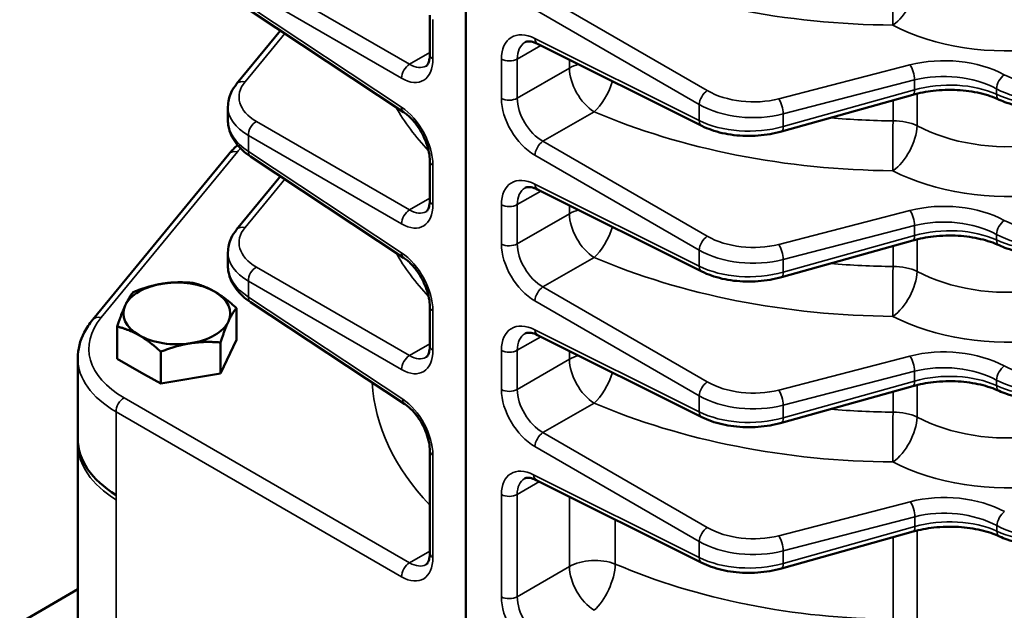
# Model space of a CAD drawing. Header units: inches. Extents: x 1 to 237, y 4 to 150.
# Tile 135 of 209: x 168.92 to 174.09, y 89.76 to 92.87. Entities that reach past the tile are written whole.
import ezdxf

# ---------------------------------------------------------------- set-up
doc = ezdxf.new("R2010")
doc.units = ezdxf.units.IN
doc.header["$LTSCALE"] = 7
doc.header["$MEASUREMENT"] = 0
doc.layers.add('Visible (ANSI)', color=7, linetype='Continuous', lineweight=50)
doc.layers.add('Visible Narrow (ANSI)', color=7, linetype='Continuous', lineweight=35)

msp = doc.modelspace()

# ---------------------------------------------------------------- linework, layer by layer
at = {"layer": 'Visible (ANSI)'}
for p, q in [((171.263, 89.2289), (171.263, 95.8013)), ((170.9354, 92.3808), (170.1297, 92.9133)), ((171.0732, 92.6842), (171.0732, 92.8903)), ((170.2879, 92.8087), (170.0573, 92.5285)), ((172.5041, 92.3079), (171.64, 92.7394)), ((173.6983, 92.6469), (173.6983, 92.6469)), ((174.0491, 92.5987), (174.0491, 92.5987)), ((173.6125, 92.4714), (172.9226, 92.2782)), ((170.0114, 92.3383), (170.0114, 92.4093)), ((170.0167, 92.1602), (169.3003, 91.2897)), ((170.9354, 91.6153), (170.1297, 92.1478)), ((171.0732, 91.9188), (171.0732, 92.1249)), ((170.2879, 92.0433), (170.0573, 91.7631)), ((172.5041, 91.5424), (171.64, 91.974)), ((173.6985, 91.8814), (173.6985, 91.8814)), ((174.0494, 91.8332), (174.0494, 91.8332)), ((173.6125, 91.7059), (172.9226, 91.5128)), ((170.0114, 91.5728), (170.0114, 91.6438)), ((170.0562, 91.1836), (170.0562, 91.3505)), ((170.942, 90.8455), (170.1297, 91.3824)), ((171.0732, 91.1533), (171.0732, 91.3594)), ((169.4293, 91.0831), (169.4293, 91.2535)), ((170.0562, 91.1836), (169.9722, 91.0072)), ((172.5041, 90.777), (171.64, 91.2085)), ((169.9722, 91.0072), (169.9722, 91.1696)), ((169.2217, 90.6633), (169.2217, 91.0874)), ((169.544, 91.0169), (169.4293, 91.0831)), ((169.6588, 90.9541), (169.6588, 91.1211)), ((173.6983, 91.1159), (173.6983, 91.1159)), ((174.0491, 91.0678), (174.0491, 91.0678)), ((169.572, 91.0007), (169.544, 91.0169)), ((169.6588, 90.9541), (169.572, 91.0007)), ((169.9722, 91.0072), (169.6588, 90.9541)), ((173.6125, 90.9405), (172.9226, 90.7473)), ((169.3205, 90.8814), (169.3204, 90.8813)), ((169.2218, 90.6379), (169.2218, 90.6552)), ((169.2218, 89.087), (169.2218, 90.6379)), ((171.0732, 90.0641), (171.0732, 90.6018)), ((172.5041, 90.0115), (171.633, 90.4466)), ((173.6144, 90.1755), (172.9226, 89.9818)), ((169.2218, 89.8726), (168.1555, 89.2569))]:
    msp.add_line(p, q, dxfattribs=at)
for centre, major_axis, ratio, start_param, end_param in [((173.5963, 92.5292), (0.0162, -0.0578), 0.338147, 0, 0.00576), ((170.9685, 92.4308), (-0.0331, -0.0501), 0.576647, 0, 0.006706), ((170.4114, 92.3314), (0.4, -0.0106), 0.594218, 3.157337, 3.157518), ((170.0631, 92.122), (-0.0463, 0.0381), 0.74684, 6.281226, 6.283185), ((170.1628, 92.1979), (-0.0331, -0.0501), 0.576647, 6.277832, 6.283185), ((171.1332, 92.1249), (-0.06, 0), 0.57735, 6.277055, 6.283185), ((173.5963, 91.7637), (0.0162, -0.0578), 0.338147, 0, 0.005765), ((170.9685, 91.6654), (-0.0331, -0.0501), 0.576647, 0, 0.006709), ((170.4114, 91.566), (0.4, -0.0106), 0.594218, 3.157337, 3.157526), ((169.7427, 91.3225), (-0.281, 0), 0.57735, 3.926991, 4.974188), ((169.7427, 91.3225), (-0.281, 0), 0.57735, 4.974188, 6.021386), ((169.7427, 91.3225), (0.281, 0), 0.57735, 6.021386, 7.068583), ((169.7427, 91.3225), (-0.281, 0), 0.57735, 6.021386, 7.068583), ((170.1628, 91.4324), (-0.0331, -0.0501), 0.576647, 6.277832, 6.283185), ((171.1332, 91.3594), (-0.06, 0), 0.57735, 6.277053, 6.283185), ((169.7427, 91.3225), (0.281, 0), 0.57735, 4.974188, 6.021386), ((169.7427, 91.3225), (0.281, 0), 0.57735, 3.926991, 4.974188), ((173.5963, 90.9982), (0.0162, -0.0578), 0.338147, 0, 0.00577), ((169.2485, 90.6286), (4.2471, 5.2573), 0.01524, 1.535, 1.53502), ((170.9751, 90.8955), (-0.0331, -0.0501), 0.576647, 0, 0.006711), ((169.9717, 90.6633), (-0.75, 0), 0.57735, 0, 0.750492), ((171.1332, 90.6018), (-0.06, 0), 0.57735, 6.277051, 6.283185), ((173.5982, 90.2333), (0.0162, -0.0578), 0.338147, 0, 0.005776)]:
    msp.add_ellipse(centre, major_axis=major_axis, ratio=ratio, start_param=start_param, end_param=end_param, dxfattribs=at)
for points, knots in [([(171.6394, 92.7397), (171.6271, 92.7458), (171.6154, 92.7495), (171.5962, 92.7527), (171.5886, 92.7524), (171.5795, 92.7504), (171.5766, 92.7493), (171.5739, 92.7477)], [0.0029069, 0.0029069, 0.0029069, 0.0029069, 0.1484028, 0.1484028, 0.2929041, 0.2929041, 0.391768, 0.391768, 0.391768, 0.391768]), ([(171.0531, 92.6228), (171.0567, 92.6248), (171.0602, 92.6279), (171.0665, 92.6409), (171.0688, 92.6474), (171.0721, 92.6632), (171.0731, 92.6728), (171.0732, 92.6833)], [0, 0, 0, 0, 0.1934153, 0.1934153, 0.300875, 0.300875, 0.4112947, 0.4112947, 0.4112947, 0.4112947]), ([(170.0117, 92.4088), (170.0117, 92.4342), (170.0177, 92.46), (170.036, 92.4994), (170.0456, 92.5143), (170.057, 92.5282)], [0, 0, 0, 0, 0.2695416, 0.2695416, 0.4478436, 0.4478436, 0.4478436, 0.4478436]), ([(174.0672, 92.446), (174.0379, 92.4596), (174.0035, 92.4712), (173.9293, 92.4885), (173.8885, 92.4942), (173.8054, 92.4984), (173.7622, 92.497), (173.6837, 92.4881), (173.6472, 92.4811), (173.6135, 92.4717)], [0, 0, 0, 0, 0.311056, 0.311056, 0.628908, 0.628908, 0.950224, 0.950224, 1.236747, 1.236747, 1.236747, 1.236747]), ([(174.4759, 92.4212), (174.4369, 92.4103), (174.3947, 92.4032), (174.31, 92.397), (174.2663, 92.3979), (174.1834, 92.4079), (174.1432, 92.4171), (174.0932, 92.4347), (174.0799, 92.4401), (174.0672, 92.446)], [0, 0, 0, 0, 0.323493, 0.323493, 0.648911, 0.648911, 0.972475, 0.972475, 1.095005, 1.095005, 1.095005, 1.095005]), ([(171.0732, 92.1251), (171.0732, 92.1382), (171.0717, 92.1532), (171.0655, 92.1851), (171.0606, 92.2025), (171.0474, 92.2384), (171.0385, 92.2575), (171.0183, 92.2931), (171.0068, 92.3102), (170.9823, 92.3406), (170.969, 92.3542), (170.9491, 92.3711), (170.9423, 92.3763), (170.9357, 92.3807)], [0, 0, 0, 0, 0.1374802, 0.1374802, 0.2812885, 0.2812885, 0.4380913, 0.4380913, 0.5936436, 0.5936436, 0.7506909, 0.7506909, 0.833591, 0.833591, 0.833591, 0.833591]), ([(170.1291, 92.1482), (170.0993, 92.168), (170.0739, 92.1913), (170.0346, 92.2437), (170.0204, 92.2739), (170.0125, 92.3161), (170.0114, 92.3272), (170.0114, 92.3382)], [0.0015436, 0.0015436, 0.0015436, 0.0015436, 0.3182542, 0.3182542, 0.641081, 0.641081, 0.7544217, 0.7544217, 0.7544217, 0.7544217]), ([(172.9227, 92.2783), (172.8838, 92.2675), (172.8417, 92.2604), (172.7571, 92.2542), (172.7134, 92.255), (172.6304, 92.265), (172.5901, 92.2743), (172.5363, 92.2932), (172.5196, 92.3002), (172.5039, 92.3081)], [0, 0, 0, 0, 0.322857, 0.322857, 0.648087, 0.648087, 0.97265, 0.97265, 1.128243, 1.128243, 1.128243, 1.128243]), ([(171.6395, 91.9743), (171.6271, 91.9803), (171.6154, 91.9841), (171.5962, 91.9873), (171.5886, 91.9869), (171.5795, 91.9849), (171.5766, 91.9838), (171.5739, 91.9822)], [0.0028837, 0.0028837, 0.0028837, 0.0028837, 0.1484095, 0.1484095, 0.2929125, 0.2929125, 0.3917655, 0.3917655, 0.3917655, 0.3917655]), ([(171.0531, 91.8573), (171.0567, 91.8594), (171.0602, 91.8624), (171.0665, 91.8755), (171.0688, 91.8819), (171.0721, 91.8978), (171.0731, 91.9073), (171.0732, 91.9178)], [0, 0, 0, 0, 0.193413, 0.193413, 0.3008731, 0.3008731, 0.4113092, 0.4113092, 0.4113092, 0.4113092]), ([(170.0117, 91.6433), (170.0117, 91.6687), (170.0177, 91.6946), (170.036, 91.7339), (170.0456, 91.7489), (170.057, 91.7627)], [0, 0, 0, 0, 0.2695261, 0.2695261, 0.4478461, 0.4478461, 0.4478461, 0.4478461]), ([(174.0672, 91.6805), (174.0386, 91.6938), (174.005, 91.7052), (173.9323, 91.7223), (173.892, 91.7282), (173.8086, 91.7331), (173.7642, 91.7319), (173.6843, 91.7228), (173.6475, 91.7157), (173.6135, 91.7063)], [0, 0, 0, 0, 0.304007, 0.304007, 0.61836, 0.61836, 0.94781, 0.94781, 1.23674, 1.23674, 1.23674, 1.23674]), ([(174.4759, 91.6557), (174.4369, 91.6448), (174.3947, 91.6377), (174.3099, 91.6315), (174.2662, 91.6324), (174.1834, 91.6425), (174.1432, 91.6517), (174.0932, 91.6692), (174.0799, 91.6746), (174.0672, 91.6805)], [0, 0, 0, 0, 0.323498, 0.323498, 0.648919, 0.648919, 0.972478, 0.972478, 1.095006, 1.095006, 1.095006, 1.095006]), ([(171.0732, 91.3596), (171.0732, 91.3727), (171.0717, 91.3877), (171.0655, 91.4197), (171.0606, 91.437), (171.0474, 91.473), (171.0385, 91.492), (171.0183, 91.5276), (171.0068, 91.5447), (170.9823, 91.5751), (170.969, 91.5888), (170.9491, 91.6057), (170.9423, 91.6108), (170.9357, 91.6152)], [0, 0, 0, 0, 0.1374903, 0.1374903, 0.2813076, 0.2813076, 0.4381115, 0.4381115, 0.5936577, 0.5936577, 0.7507017, 0.7507017, 0.8335911, 0.8335911, 0.8335911, 0.8335911]), ([(170.1291, 91.3828), (170.0993, 91.4025), (170.0739, 91.4259), (170.0346, 91.4783), (170.0204, 91.5084), (170.0125, 91.5506), (170.0114, 91.5617), (170.0114, 91.5728)], [0.0015199, 0.0015199, 0.0015199, 0.0015199, 0.3182609, 0.3182609, 0.6410946, 0.6410946, 0.7544146, 0.7544146, 0.7544146, 0.7544146]), ([(172.9227, 91.5129), (172.8838, 91.502), (172.8417, 91.4949), (172.7571, 91.4887), (172.7134, 91.4896), (172.6304, 91.4996), (172.5901, 91.5088), (172.5363, 91.5277), (172.5196, 91.5348), (172.5039, 91.5426)], [0, 0, 0, 0, 0.322862, 0.322862, 0.648096, 0.648096, 0.972654, 0.972654, 1.128245, 1.128245, 1.128245, 1.128245]), ([(169.2217, 91.0873), (169.2217, 91.133), (169.2337, 91.1798), (169.2677, 91.2458), (169.2826, 91.2681), (169.3, 91.2893)], [0, 0, 0, 0, 0.5380555, 0.5380555, 0.8291057, 0.8291057, 0.8291057, 0.8291057]), ([(171.6395, 91.2088), (171.6272, 91.2149), (171.6154, 91.2186), (171.5962, 91.2218), (171.5886, 91.2215), (171.5795, 91.2195), (171.5766, 91.2184), (171.5739, 91.2167)], [0.0028549, 0.0028549, 0.0028549, 0.0028549, 0.1484177, 0.1484177, 0.2929226, 0.2929226, 0.3917626, 0.3917626, 0.3917626, 0.3917626]), ([(171.0531, 91.0918), (171.0567, 91.0939), (171.0602, 91.0969), (171.0665, 91.11), (171.0688, 91.1164), (171.0721, 91.1323), (171.0731, 91.1418), (171.0732, 91.1523)], [0, 0, 0, 0, 0.1934102, 0.1934102, 0.3008708, 0.3008708, 0.4113274, 0.4113274, 0.4113274, 0.4113274]), ([(174.0672, 90.915), (174.0386, 90.9284), (174.005, 90.9397), (173.9323, 90.9569), (173.892, 90.9627), (173.8085, 90.9677), (173.7642, 90.9664), (173.6843, 90.9573), (173.6475, 90.9503), (173.6135, 90.9408)], [0, 0, 0, 0, 0.304017, 0.304017, 0.618378, 0.618378, 0.947824, 0.947824, 1.236744, 1.236744, 1.236744, 1.236744]), ([(174.4759, 90.8902), (174.4362, 90.8792), (174.3933, 90.8719), (174.3077, 90.8659), (174.2639, 90.8671), (174.1817, 90.8775), (174.1421, 90.8866), (174.0928, 90.904), (174.0797, 90.9092), (174.0672, 90.915)], [0, 0, 0, 0, 0.329229, 0.329229, 0.655009, 0.655009, 0.974437, 0.974437, 1.094978, 1.094978, 1.094978, 1.094978]), ([(171.0732, 90.602), (171.0732, 90.6143), (171.0718, 90.6284), (171.066, 90.6585), (171.0615, 90.6748), (171.0491, 90.7089), (171.0407, 90.7269), (171.0217, 90.7608), (171.0108, 90.777), (170.9876, 90.8061), (170.9751, 90.8192), (170.9558, 90.8357), (170.9489, 90.841), (170.9422, 90.8454)], [0, 0, 0, 0, 0.1297711, 0.1297711, 0.265641, 0.265641, 0.4142328, 0.4142328, 0.5618274, 0.5618274, 0.7109759, 0.7109759, 0.7948309, 0.7948309, 0.7948309, 0.7948309]), ([(172.9227, 90.7474), (172.8838, 90.7365), (172.8417, 90.7294), (172.7571, 90.7232), (172.7134, 90.7241), (172.6304, 90.7341), (172.5901, 90.7433), (172.5363, 90.7623), (172.5196, 90.7693), (172.5039, 90.7771)], [0, 0, 0, 0, 0.322868, 0.322868, 0.648106, 0.648106, 0.972658, 0.972658, 1.128247, 1.128247, 1.128247, 1.128247]), ([(171.6324, 90.4469), (171.6209, 90.4526), (171.6099, 90.456), (171.592, 90.4591), (171.5851, 90.4587), (171.5768, 90.457), (171.5742, 90.456), (171.5717, 90.4546)], [0.0028275, 0.0028275, 0.0028275, 0.0028275, 0.1405426, 0.1405426, 0.2769789, 0.2769789, 0.3736252, 0.3736252, 0.3736252, 0.3736252]), ([(174.0691, 90.1501), (174.0404, 90.1634), (174.0069, 90.1748), (173.9341, 90.1919), (173.8939, 90.1978), (173.8104, 90.2027), (173.766, 90.2015), (173.6861, 90.1924), (173.6493, 90.1853), (173.6153, 90.1759)], [0, 0, 0, 0, 0.304029, 0.304029, 0.618399, 0.618399, 0.947841, 0.947841, 1.236749, 1.236749, 1.236749, 1.236749]), ([(174.4777, 90.1253), (174.4388, 90.1144), (174.3966, 90.1073), (174.3118, 90.1011), (174.2681, 90.102), (174.1852, 90.1121), (174.145, 90.1212), (174.095, 90.1388), (174.0818, 90.1442), (174.0691, 90.1501)], [0, 0, 0, 0, 0.32351, 0.32351, 0.64894, 0.64894, 0.972487, 0.972487, 1.09501, 1.09501, 1.09501, 1.09501]), ([(171.0531, 90.0026), (171.0567, 90.0047), (171.0602, 90.0077), (171.0665, 90.0208), (171.0688, 90.0272), (171.0721, 90.0431), (171.0731, 90.0526), (171.0732, 90.0631)], [0, 0, 0, 0, 0.1934047, 0.1934047, 0.3008663, 0.3008663, 0.4113634, 0.4113634, 0.4113634, 0.4113634]), ([(172.9227, 89.9819), (172.8831, 89.9709), (172.8402, 89.9636), (172.7546, 89.9576), (172.7108, 89.9588), (172.6287, 89.9692), (172.5892, 89.9783), (172.5361, 89.9969), (172.5195, 90.0039), (172.5039, 90.0117)], [0, 0, 0, 0, 0.328909, 0.328909, 0.654818, 0.654818, 0.973733, 0.973733, 1.128229, 1.128229, 1.128229, 1.128229])]:
    msp.add_open_spline(points, degree=3, knots=knots, dxfattribs=at)
msp.add_open_spline([(170.0168, 92.1602), (170.0303, 92.1766), (170.0454, 92.1925), (170.062, 92.2077)], degree=3, dxfattribs=at)
for points in [[(169.5133, 91.4345), (169.5973, 91.468), (169.67, 91.4792)], [(169.67, 91.4792), (169.7427, 91.4905), (169.8267, 91.483)], [(169.8267, 91.483), (169.8882, 91.468), (169.9414, 91.4372)], [(169.4713, 91.3645), (169.4908, 91.4065), (169.5133, 91.4345)], [(169.9414, 91.4372), (169.9947, 91.4065), (170.0562, 91.3505)], [(169.4293, 91.2535), (169.4518, 91.3225), (169.4713, 91.3645)], [(170.0562, 91.3505), (170.0337, 91.3225), (170.0142, 91.2805)], [(169.544, 91.2078), (169.4908, 91.2385), (169.4293, 91.2535)], [(170.0142, 91.2805), (169.9947, 91.2385), (169.9722, 91.1696)], [(169.6588, 91.1211), (169.5973, 91.1771), (169.544, 91.2078)], [(169.8155, 91.1658), (169.7427, 91.1546), (169.6588, 91.1211)], [(169.9722, 91.1696), (169.8882, 91.1771), (169.8155, 91.1658)]]:
    msp.add_rational_spline(points, [1, 1.0379548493, 1], degree=2, dxfattribs=at)
at = {"layer": 'Visible Narrow (ANSI)'}
for p, q in [((170.967, 92.632), (170.1613, 93.0972)), ((170.1189, 93.0238), (170.9246, 92.5586)), ((172.5324, 92.4937), (171.6683, 92.9926)), ((170.9246, 92.4072), (170.1189, 92.9397)), ((171.6259, 92.9192), (172.49, 92.4203)), ((171.0893, 92.6606), (171.0893, 92.8667)), ((170.1018, 92.5398), (170.3107, 92.7936)), ((172.49, 92.3363), (171.6259, 92.7678)), ((171.0732, 92.6933), (170.967, 92.632)), ((171.5327, 92.6597), (171.6565, 92.7312)), ((171.4493, 92.6588), (171.4493, 92.4527)), ((171.5327, 92.4536), (171.5327, 92.6597)), ((171.8074, 92.6558), (171.8074, 92.6122)), ((171.8074, 92.6122), (171.5327, 92.4536)), ((173.5978, 92.6289), (172.9079, 92.4506)), ((170.0785, 92.5405), (170.0784, 92.5404)), ((172.9318, 92.3711), (173.6217, 92.5494)), ((173.6217, 92.5494), (173.6217, 92.4978)), ((173.6217, 92.4978), (172.9318, 92.3046)), ((173.6359, 92.3087), (173.6359, 92.4775)), ((174.0533, 92.5029), (174.0533, 92.4741)), ((173.5093, 92.4425), (173.5093, 92.3345)), ((171.6683, 92.2271), (171.9371, 92.3823)), ((172.49, 92.4203), (172.49, 92.3363)), ((170.967, 91.8665), (170.1613, 92.3317)), ((172.4902, 92.3328), (172.4902, 92.3328)), ((172.9318, 92.3046), (172.9318, 92.3711)), ((172.931, 92.2927), (172.931, 92.2927)), ((170.1189, 92.2583), (170.9246, 91.7931)), ((170.1189, 92.1743), (170.1189, 92.2583)), ((172.5324, 91.7283), (171.6683, 92.2271)), ((169.3448, 91.301), (170.0616, 92.1718)), ((170.9246, 91.6417), (170.1189, 92.1743)), ((171.6259, 92.1537), (172.49, 91.6548)), ((171.0893, 91.8952), (171.0893, 92.1013)), ((170.1018, 91.7743), (170.3107, 92.0282)), ((171.5327, 91.8942), (171.6565, 91.9657)), ((172.49, 91.5708), (171.6259, 92.0023)), ((171.0732, 91.9278), (170.967, 91.8665)), ((171.4493, 91.8934), (171.4493, 91.6873)), ((171.5327, 91.6881), (171.5327, 91.8942)), ((171.8074, 91.8904), (171.8074, 91.8467)), ((173.5978, 91.8635), (172.9079, 91.6852)), ((171.8074, 91.8467), (171.5327, 91.6881)), ((170.0785, 91.7751), (170.0784, 91.7749)), ((172.9318, 91.6057), (173.6217, 91.784)), ((173.6217, 91.784), (173.6217, 91.7323)), ((173.6217, 91.7323), (172.9318, 91.5392)), ((173.6359, 91.5432), (173.6359, 91.7121)), ((174.0533, 91.7375), (174.0533, 91.7086)), ((172.49, 91.6548), (172.49, 91.5708)), ((173.5093, 91.677), (173.5093, 91.5691)), ((171.6683, 91.4617), (171.9371, 91.6168)), ((172.9318, 91.5392), (172.9318, 91.6057)), ((170.967, 91.1011), (170.1613, 91.5663)), ((172.4902, 91.5674), (172.4902, 91.5674)), ((170.1189, 91.4928), (170.9246, 91.0276)), ((170.1189, 91.4088), (170.1189, 91.4928)), ((172.931, 91.5272), (172.931, 91.5272)), ((172.5324, 90.9628), (171.6683, 91.4617)), ((170.9312, 90.8719), (170.1189, 91.4088)), ((171.6259, 91.3882), (172.49, 90.8894)), ((171.0893, 91.1297), (171.0893, 91.3358)), ((169.3215, 91.3017), (169.3214, 91.3016)), ((172.49, 90.8053), (171.6259, 91.2369)), ((169.2919, 91.2081), (169.2919, 91.2081)), ((171.5327, 91.1288), (171.6565, 91.2003)), ((171.0732, 91.1623), (170.967, 91.1011)), ((171.5327, 90.9227), (171.5327, 91.1288)), ((171.4493, 91.1279), (171.4493, 90.9218)), ((171.8074, 91.0813), (171.5327, 90.9227)), ((171.8074, 91.1249), (171.8074, 91.0813)), ((173.5978, 91.098), (172.9079, 90.9197)), ((169.2919, 91.0668), (169.2919, 91.0668)), ((172.9318, 90.8402), (173.6217, 91.0185)), ((173.6217, 91.0185), (173.6217, 90.9669)), ((173.6217, 90.9669), (172.9318, 90.7737)), ((173.6359, 90.7778), (173.6359, 90.9466)), ((174.0533, 90.972), (174.0533, 90.9432)), ((169.2919, 90.9118), (169.2919, 90.9115)), ((169.3184, 90.8832), (169.3185, 90.8833)), ((170.967, 90.0118), (169.4656, 90.8787)), ((172.49, 90.8894), (172.49, 90.8053)), ((173.5093, 90.9116), (173.5093, 90.8036)), ((171.6683, 90.6962), (171.9371, 90.8514)), ((172.9318, 90.7737), (172.9318, 90.8402)), ((169.4232, 90.368), (169.4232, 90.8053)), ((169.4232, 90.8053), (170.9246, 89.9384)), ((172.4902, 90.8019), (172.4902, 90.8019)), ((172.931, 90.7617), (172.931, 90.7617)), ((172.5324, 90.1973), (171.6683, 90.6962)), ((171.6259, 90.6228), (172.49, 90.1239)), ((171.0893, 90.0405), (171.0893, 90.5782)), ((172.49, 90.0399), (171.6188, 90.4749)), ((171.5327, 90.3712), (171.6492, 90.4385)), ((169.4232, 90.368), (169.4233, 90.3679)), ((169.4233, 90.3426), (169.4233, 90.3679)), ((171.4493, 90.3703), (171.4493, 89.8326)), ((171.5327, 89.8334), (171.5327, 90.3712)), ((171.8074, 90.3595), (171.8074, 89.992)), ((169.4233, 89.2609), (169.4233, 90.3426)), ((173.5997, 90.333), (172.9079, 90.1542)), ((172.9318, 90.0747), (173.6236, 90.2535)), ((173.6236, 90.2535), (173.6236, 90.2019)), ((172.0486, 90.0051), (172.0486, 90.239)), ((173.6236, 90.2019), (172.9318, 90.0082)), ((174.0552, 90.1782), (174.0552, 90.207)), ((173.5093, 90.1461), (173.5093, 89.7143)), ((173.6359, 89.6885), (173.6359, 90.1812)), ((172.49, 90.1239), (172.49, 90.0399)), ((171.0732, 90.0731), (170.967, 90.0118)), ((172.9318, 90.0082), (172.9318, 90.0747)), ((171.8074, 89.992), (171.5327, 89.8334)), ((172.4902, 90.0365), (172.4902, 90.0365)), ((172.931, 89.9963), (172.931, 89.9963))]:
    msp.add_line(p, q, dxfattribs=at)
for centre, major_axis, ratio, start_param, end_param in [((173.4504, 94.4461), (2.6895, -0.0843), 0.597134, 4.133613, 4.752788), ((173.5134, 92.9903), (0.0014, 0.19), 0.031638, 0.955692, 2.501279), ((173.5134, 92.9903), (-0.0882, -0.1683), 0.506103, 0.764764, 2.332611), ((174.0761, 93.2284), (0.8798, -0.0276), 0.597134, 4.030308, 4.992904), ((171.6323, 92.5603), (0.1318, -0.2126), 0.597134, 2.372386, 3.908276), ((171.6732, 92.5857), (-0.1018, 0.1605), 0.603211, 6.258061, 7.043418), ((171.6668, 92.7931), (-0.0268, -0.0537), 0.576647, 5.463532, 6.283185), ((171.1332, 92.6842), (-0.06, 0), 0.57735, 0, 0.750492), ((170.9685, 92.5822), (0.03, 0.052), 0.616921, 0.786007, 2.355586), ((170.9187, 92.7662), (-0.1187, 0.2201), 0.556861, 2.407377, 3.943267), ((170.9626, 92.7899), (0.0887, -0.1681), 0.550266, 5.553637, 6.303059), ((171.4903, 92.6842), (0.06, 0), 0.57735, 3.961897, 5.497787), ((171.9417, 92.5346), (-0.19, 0), 0.57735, 5.18759, 5.497787), ((173.7922, 92.3759), (-0.4599, 0.0144), 0.597134, 4.014987, 5.167437), ((171.9417, 92.5346), (-0.095, 0.1645), 0.57735, 0.785398, 2.321288), ((173.5963, 92.5808), (-0.015, 0.0581), 0.351937, 4.053341, 5.591336), ((173.7907, 92.3278), (0.3999, -0.0145), 0.600032, 0.876425, 2.028875), ((170.41, 92.4659), (0.34, 0.0099), 0.556861, 2.688984, 3.875808), ((170.1033, 92.49), (-0.0463, 0.0381), 0.74684, 5.290746, 6.281245), ((171.9417, 92.5346), (-0.0746, -0.1748), 0.439272, 0.72711, 1.802576), ((173.7907, 92.3008), (-0.3999, -0.0134), 0.553735, 3.977751, 5.130201), ((174.0927, 92.5291), (0.0285, 0.0528), 0.515572, 0.771085, 2.339465), ((174.3174, 92.7259), (-0.3399, 0.0107), 0.597134, 0.873394, 2.025844), ((172.5309, 92.4456), (0.03, 0.052), 0.536374, 0.786007, 2.355586), ((172.7642, 92.6376), (-0.3399, 0.0107), 0.597134, 0.83902, 2.025844), ((173.5963, 92.5292), (0.0162, -0.0578), 0.338147, 0.00576, 0.904824), ((174.3159, 92.6778), (0.4, -0.0106), 0.594218, 4.012015, 5.164465), ((171.4903, 92.4781), (0.06, 0), 0.57735, 3.961897, 5.497787), ((171.6323, 92.3542), (0.1318, -0.2126), 0.597134, 3.908276, 5.444165), ((171.6732, 92.3796), (-0.1018, 0.1605), 0.603211, 0.760232, 2.296122), ((172.9064, 92.4025), (-0.015, 0.0581), 0.351937, 4.053341, 5.591336), ((174.0927, 92.5002), (-0.0253, -0.0544), 0.555774, 5.44878, 6.276365), ((174.3159, 92.6477), (-0.4, -0.01), 0.559973, 0.840697, 1.993147), ((170.4114, 92.4161), (-0.4, -0.01), 0.559973, 6.271378, 7.019695), ((170.4114, 92.3314), (0.4, -0.0106), 0.594218, 3.002034, 3.00264), ((173.4597, 92.9097), (-2.6896, -0.0786), 0.556861, 0.288382, 0.458305), ((170.9685, 92.4308), (-0.0331, -0.0501), 0.576647, 5.53326, 6.283185), ((170.9187, 92.2069), (-0.1187, 0.2201), 0.556861, 3.943267, 5.479157), ((170.9685, 92.4308), (0.0331, 0.0501), 0.576647, 3.795669, 3.795962), ((173.4504, 93.6806), (2.6895, -0.0843), 0.597134, 4.133613, 4.752788), ((172.7628, 92.5895), (0.4, -0.0106), 0.594218, 3.977642, 5.164465), ((170.4114, 92.3314), (0.4, -0.0106), 0.594218, 3.157518, 3.907828), ((170.1628, 92.2819), (0.03, 0.052), 0.616921, 0.786007, 2.355586), ((172.5309, 92.3616), (-0.0268, -0.0537), 0.576647, 5.463532, 6.276449), ((172.7628, 92.5048), (-0.4, -0.01), 0.559973, 0.806323, 1.993147), ((173.4551, 93.833), (-2.4995, 0.0845), 0.598605, 1.480902, 1.612723), ((173.5134, 92.2248), (0.0014, 0.19), 0.031638, 0.955692, 2.501279), ((173.5134, 92.2248), (-0.19, 0), 0.57735, 4.011593, 4.734073), ((170.41, 92.2833), (-0.3399, 0.0107), 0.597134, 0.001838, 0.002105), ((172.9064, 92.336), (0.0162, -0.0578), 0.338147, 0.005755, 0.904824), ((173.5134, 92.2248), (-0.0882, -0.1683), 0.506103, 0.764764, 2.332611), ((174.0808, 92.6153), (-0.6898, 0.0279), 0.602438, 0.894326, 1.856921), ((171.6668, 92.179), (0.03, 0.052), 0.536374, 0.786007, 2.355586), ((170.0631, 92.122), (-0.0463, 0.0381), 0.74684, 5.290746, 6.281226), ((170.6869, 92.022), (0.6899, 0.0202), 0.556861, 2.63646, 2.688984), ((170.1628, 92.1979), (-0.0331, -0.0501), 0.576647, 5.53326, 6.277832), ((171.1332, 92.1249), (-0.06, 0), 0.57735, 0, 0.750492), ((171.1332, 92.1249), (0.06, 0), 0.57735, 2.487224, 2.487422), ((174.0761, 92.463), (0.8798, -0.0276), 0.597134, 4.030308, 4.992904), ((171.6323, 91.7949), (0.1318, -0.2126), 0.597134, 2.372386, 3.908276), ((171.6732, 91.8202), (-0.1018, 0.1605), 0.603211, 6.258053, 7.043418), ((171.6668, 92.0277), (-0.0268, -0.0537), 0.576647, 5.463532, 6.283185), ((171.1332, 91.9188), (-0.06, 0), 0.57735, 0, 0.750492), ((173.7922, 91.6104), (-0.4599, 0.0144), 0.597134, 4.014987, 5.167437), ((170.9685, 91.8167), (0.03, 0.052), 0.616921, 0.786007, 2.355586), ((170.9187, 92.0008), (-0.1187, 0.2201), 0.556861, 2.407377, 3.943267), ((170.9626, 92.0244), (0.0887, -0.1681), 0.550266, 5.553637, 6.303065), ((171.4903, 91.9187), (0.06, 0), 0.57735, 3.961897, 5.497787), ((171.9417, 91.7692), (-0.19, 0), 0.57735, 5.18759, 5.497787), ((173.5963, 91.8154), (-0.015, 0.0581), 0.351937, 4.053341, 5.591336), ((171.9417, 91.7692), (-0.095, 0.1645), 0.57735, 0.785398, 2.321288), ((173.7907, 91.5623), (0.3999, -0.0145), 0.600032, 0.876425, 2.028875), ((174.0927, 91.7636), (0.0285, 0.0528), 0.515572, 0.771085, 2.339465), ((174.3174, 91.9604), (-0.3399, 0.0107), 0.597134, 0.873394, 2.025844), ((170.41, 91.7005), (0.34, 0.0099), 0.556861, 2.688984, 3.875808), ((170.1033, 91.7245), (-0.0463, 0.0381), 0.74684, 5.290746, 6.281238), ((171.9417, 91.7692), (-0.0746, -0.1748), 0.439272, 0.72711, 1.802576), ((173.7907, 91.5353), (-0.3999, -0.0134), 0.553735, 3.977751, 5.130201), ((172.5309, 91.6802), (0.03, 0.052), 0.536374, 0.786007, 2.355586), ((172.7642, 91.8722), (-0.3399, 0.0107), 0.597134, 0.83902, 2.025844), ((173.5963, 91.7637), (0.0162, -0.0578), 0.338147, 0.005765, 0.904824), ((174.3159, 91.9123), (0.4, -0.0106), 0.594218, 4.012015, 5.164465), ((174.0927, 91.7348), (-0.0253, -0.0544), 0.555774, 5.44878, 6.276363), ((174.3159, 91.8822), (-0.4, -0.01), 0.559973, 0.840697, 1.993147), ((171.4903, 91.7126), (0.06, 0), 0.57735, 3.961897, 5.497787), ((171.6323, 91.5888), (0.1318, -0.2126), 0.597134, 3.908276, 5.444165), ((171.6732, 91.6141), (-0.1018, 0.1605), 0.603211, 0.760232, 2.296122), ((172.7628, 91.8241), (0.4, -0.0106), 0.594218, 3.977642, 5.164465), ((172.9064, 91.637), (-0.015, 0.0581), 0.351937, 4.053341, 5.591336), ((170.4114, 91.6507), (-0.4, -0.01), 0.559973, 6.271379, 7.019695), ((170.4114, 91.566), (0.4, -0.0106), 0.594218, 3.002041, 3.00264), ((173.4597, 92.1443), (-2.6896, -0.0786), 0.556861, 0.288382, 0.458305), ((170.9685, 91.6654), (-0.0331, -0.0501), 0.576647, 5.53326, 6.283185), ((170.9187, 91.4414), (-0.1187, 0.2201), 0.556861, 3.943267, 5.479157), ((170.9685, 91.6654), (0.0331, 0.0501), 0.576647, 3.79567, 3.795962), ((173.4504, 92.9152), (2.6895, -0.0843), 0.597134, 4.133613, 4.752788), ((170.4114, 91.566), (0.4, -0.0106), 0.594218, 3.157526, 3.907828), ((170.1628, 91.5165), (0.03, 0.052), 0.616921, 0.786007, 2.355586), ((172.5309, 91.5961), (-0.0268, -0.0537), 0.576647, 5.463532, 6.276448), ((172.7628, 91.7394), (-0.4, -0.01), 0.559973, 0.806323, 1.993147), ((173.4551, 93.0675), (-2.4995, 0.0845), 0.598605, 1.480902, 1.612723), ((173.5134, 91.4594), (0.0014, 0.19), 0.031638, 0.955692, 2.501279), ((173.5134, 91.4594), (-0.0882, -0.1683), 0.506103, 0.764764, 2.332611), ((173.5134, 91.4594), (-0.19, 0), 0.57735, 4.011593, 4.734073), ((174.0808, 91.8498), (-0.6898, 0.0279), 0.602438, 0.894326, 1.856921), ((170.41, 91.5178), (-0.3399, 0.0107), 0.597134, 0.001839, 0.002105), ((172.9064, 91.5706), (0.0162, -0.0578), 0.338147, 0.005759, 0.904824), ((171.6668, 91.4136), (0.03, 0.052), 0.536374, 0.786007, 2.355586), ((170.1628, 91.4324), (-0.0331, -0.0501), 0.576647, 5.53326, 6.277832), ((171.1332, 91.3594), (-0.06, 0), 0.57735, 0, 0.750492), ((171.1332, 91.3594), (0.06, 0), 0.57735, 2.487224, 2.487422), ((169.9702, 91.1511), (0.6899, 0.0202), 0.556861, 2.688984, 3.875808), ((169.3463, 91.2511), (-0.0463, 0.0381), 0.74684, 5.290746, 6.281237), ((171.6323, 91.0294), (0.1318, -0.2126), 0.597134, 2.372386, 3.908276), ((174.0761, 91.6975), (0.8798, -0.0276), 0.597134, 4.030308, 4.992904), ((171.6668, 91.2622), (-0.0268, -0.0537), 0.576647, 5.463532, 6.283185), ((171.6732, 91.0548), (-0.1018, 0.1605), 0.603211, 6.258044, 7.043418), ((170.9187, 91.2353), (-0.1187, 0.2201), 0.556861, 2.407377, 3.943267), ((171.1332, 91.1533), (-0.06, 0), 0.57735, 0, 0.750492), ((171.4903, 91.1533), (0.06, 0), 0.57735, 3.961897, 5.497787), ((173.7922, 90.845), (-0.4599, 0.0144), 0.597134, 4.014987, 5.167437), ((169.9717, 91.1013), (-0.7499, -0.0202), 0.558522, 6.268275, 7.018618), ((170.9685, 91.0513), (0.03, 0.052), 0.616921, 0.786007, 2.355586), ((170.9626, 91.2589), (0.0887, -0.1681), 0.550266, 5.553637, 6.303072), ((171.9417, 91.0037), (-0.19, 0), 0.57735, 5.18759, 5.497787), ((171.9417, 91.0037), (-0.095, 0.1645), 0.57735, 0.785398, 2.321288), ((173.5963, 91.0499), (-0.015, 0.0581), 0.351937, 4.053341, 5.591336), ((173.7907, 90.7969), (0.3999, -0.0145), 0.600032, 0.876425, 2.028875), ((174.0927, 90.9981), (0.0285, 0.0528), 0.515572, 0.771085, 2.339465), ((174.3174, 91.195), (-0.3399, 0.0107), 0.597134, 0.873394, 2.025844), ((169.7427, 91.1316), (-0.281, 0), 0.57735, 0.780105, 0.785398), ((169.7427, 91.1316), (-0.281, 0), 0.57735, 0.785398, 0.790692), ((171.9417, 91.0037), (-0.0746, -0.1748), 0.439272, 0.72711, 1.802576), ((173.7907, 90.7699), (-0.3999, -0.0134), 0.553735, 3.977751, 5.130201), ((173.4597, 91.055), (-2.6896, -0.0786), 0.556861, 0.011873, 0.463272), ((171.4903, 90.9472), (0.06, 0), 0.57735, 3.961897, 5.497787), ((171.6323, 90.8233), (0.1318, -0.2126), 0.597134, 3.908276, 5.444165), ((171.6732, 90.8487), (-0.1018, 0.1605), 0.603211, 0.760232, 2.296122), ((172.5309, 90.9147), (0.03, 0.052), 0.536374, 0.786007, 2.355586), ((172.7642, 91.1067), (-0.3399, 0.0107), 0.597134, 0.83902, 2.025844), ((173.5963, 90.9982), (0.0162, -0.0578), 0.338147, 0.00577, 0.904824), ((174.3159, 91.1469), (0.4, -0.0106), 0.594218, 4.012015, 5.164465), ((174.0927, 90.9693), (-0.0253, -0.0544), 0.555774, 5.44878, 6.27636), ((174.3159, 91.1167), (-0.4, -0.01), 0.559973, 0.840697, 1.993147), ((169.467, 90.8289), (0.03, 0.052), 0.616921, 0.786007, 2.355586), ((170.9751, 90.8955), (-0.0331, -0.0501), 0.576647, 5.53326, 6.283185), ((170.9255, 90.6796), (-0.1139, 0.2113), 0.556861, 3.943267, 5.479157), ((172.7628, 91.0586), (0.4, -0.0106), 0.594218, 3.977642, 5.164465), ((172.9064, 90.8716), (-0.015, 0.0581), 0.351937, 4.053341, 5.591336), ((170.9751, 90.8955), (0.0331, 0.0501), 0.576647, 3.792214, 3.792514), ((173.4504, 92.1497), (2.6895, -0.0843), 0.597134, 4.133613, 4.752788), ((173.4551, 92.302), (-2.4995, 0.0845), 0.598605, 1.480902, 1.612723), ((172.5309, 90.8307), (-0.0268, -0.0537), 0.576647, 5.463532, 6.276445), ((172.7628, 90.9739), (-0.4, -0.01), 0.559973, 0.806323, 1.993147), ((172.9064, 90.8051), (0.0162, -0.0578), 0.338147, 0.005763, 0.904824), ((173.5134, 90.6939), (0.0014, 0.19), 0.031638, 0.955692, 2.501279), ((173.5134, 90.6939), (-0.0882, -0.1683), 0.506103, 0.764764, 2.332611), ((173.5134, 90.6939), (-0.19, 0), 0.57735, 4.011593, 4.734073), ((174.0808, 91.0844), (-0.6898, 0.0279), 0.602438, 0.894326, 1.856921), ((171.6668, 90.6481), (0.03, 0.052), 0.536374, 0.786007, 2.355586), ((169.9718, 90.6379), (-0.75, 0), 0.57735, 0, 0.750492), ((171.1332, 90.6018), (0.06, 0), 0.57735, 2.49069, 2.490896), ((171.1332, 90.6018), (-0.06, 0), 0.57735, 0, 0.750492), ((171.625, 90.2758), (0.1265, -0.204), 0.597134, 2.372386, 3.908276), ((174.0761, 90.932), (0.8798, -0.0276), 0.597134, 4.030308, 4.992904), ((171.6598, 90.5003), (-0.0268, -0.0537), 0.576647, 5.463532, 6.283185), ((171.6659, 90.3011), (-0.0966, 0.152), 0.603546, 6.257666, 7.043051), ((171.4903, 90.3957), (0.06, 0), 0.57735, 3.961897, 5.497787), ((173.7941, 90.08), (-0.4599, 0.0144), 0.597134, 4.014987, 5.167437), ((173.5982, 90.2849), (-0.015, 0.0581), 0.351937, 4.053341, 5.591336), ((173.7926, 90.0319), (0.3999, -0.0145), 0.600032, 0.876425, 2.028875), ((174.0946, 90.2331), (0.0285, 0.0528), 0.515572, 0.771085, 2.339465), ((174.0764, 90.7605), (-0.8699, -0.0254), 0.556861, 1.569417, 1.569443), ((172.5309, 90.1492), (0.03, 0.052), 0.536374, 0.786007, 2.355586), ((172.7642, 90.3412), (-0.3399, 0.0107), 0.597134, 0.83902, 2.025844), ((173.5982, 90.2333), (0.0162, -0.0578), 0.338147, 0.005776, 0.904824), ((173.7926, 90.0049), (-0.3999, -0.0134), 0.553735, 3.977751, 5.130201), ((174.3178, 90.3819), (0.4, -0.0106), 0.594218, 4.012015, 5.164465), ((172.9064, 90.1061), (-0.015, 0.0581), 0.351937, 4.053341, 5.591336), ((174.0946, 90.2044), (-0.0253, -0.0544), 0.555774, 5.44878, 6.276357), ((174.3178, 90.3518), (-0.4, -0.01), 0.559973, 0.840697, 1.993147), ((172.7628, 90.2931), (0.4, -0.0106), 0.594218, 3.977642, 5.164465), ((171.1332, 90.0641), (-0.06, 0), 0.57735, 0, 0.750492), ((170.9685, 89.962), (0.03, 0.052), 0.616921, 0.786007, 2.355586), ((170.9187, 90.1461), (-0.1187, 0.2201), 0.556861, 2.407377, 3.943267), ((170.9626, 90.1697), (0.0887, -0.1681), 0.550266, 5.553637, 6.303085), ((171.9417, 89.9145), (-0.19, 0), 0.57735, 4.114898, 5.497787), ((171.9417, 89.9145), (-0.095, 0.1645), 0.57735, 0.785398, 2.321288), ((171.9417, 89.9145), (-0.0746, -0.1748), 0.439272, 0.72711, 2.291387), ((173.4551, 91.2128), (-2.4995, 0.0845), 0.598605, 0.993548, 1.612723), ((172.5309, 90.0652), (-0.0268, -0.0537), 0.576647, 5.463532, 6.276443), ((172.7628, 90.2084), (-0.4, -0.01), 0.559973, 0.806323, 1.993147), ((172.9064, 90.0396), (0.0162, -0.0578), 0.338147, 0.005769, 0.904824), ((171.4903, 89.8579), (0.06, 0), 0.57735, 3.961897, 5.497787), ((171.6323, 89.7341), (0.1318, -0.2126), 0.597134, 3.908276, 5.444165), ((171.6732, 89.7594), (-0.1018, 0.1605), 0.603211, 0.760232, 2.296122)]:
    msp.add_ellipse(centre, major_axis=major_axis, ratio=ratio, start_param=start_param, end_param=end_param, dxfattribs=at)

doc.saveas('drawing.dxf')
